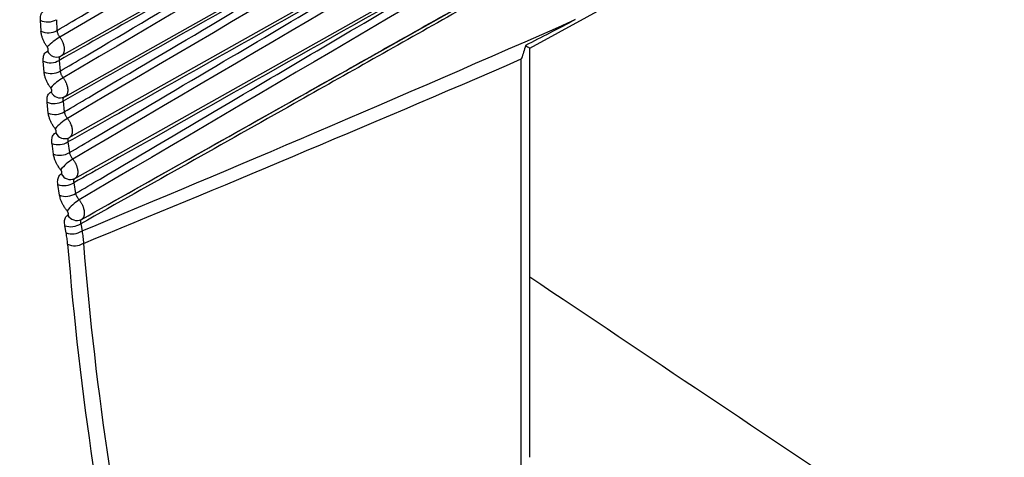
# Model space of a CAD drawing. Header units: millimetres. Extents: x -0.66 to 0.91, y -0.4 to 0.64.
# Tile 199 of 241: x 0.59588 to 0.61326, y 0.28475 to 0.29248. Entities that reach past the tile are written whole.
import ezdxf

# ---------------------------------------------------------------- set-up
doc = ezdxf.new("R2010")
doc.units = ezdxf.units.MM
doc.layers.add('FORMAT', color=7, linetype='Continuous')

msp = doc.modelspace()

# ---------------------------------------------------------------- linework, layer by layer
at = {"layer": 'FORMAT', "color": 7, "linetype": 'Continuous', "lineweight": 25}
for p, q in [((0.59661, 0.291842), (0.6097, 0.299213)), ((0.596672, 0.291121), (0.609923, 0.298583)), ((0.596752, 0.290399), (0.609972, 0.297844)), ((0.59685, 0.289676), (0.610031, 0.297099)), ((0.597425, 0.289211), (0.610101, 0.296349)), ((0.596253, 0.29228), (0.596241, 0.292471)), ((0.596524, 0.292482), (0.596535, 0.292292)), ((0.604887, 0.284752), (0.604887, 0.291982)), ((0.604734, 0.284544), (0.604734, 0.291788)), ((0.596308, 0.291557), (0.596292, 0.291748)), ((0.596574, 0.291764), (0.59659, 0.291574)), ((0.596381, 0.290833), (0.59636, 0.291024)), ((0.596642, 0.291044), (0.596663, 0.290854)), ((0.596472, 0.290107), (0.596447, 0.290298)), ((0.596729, 0.290323), (0.596754, 0.290134)), ((0.596581, 0.289381), (0.596551, 0.289571)), ((0.596832, 0.289601), (0.596862, 0.289412)), ((0.596696, 0.288716), (0.596673, 0.288843)), ((0.596954, 0.288878), (0.596977, 0.288752))]:
    msp.add_line(p, q, dxfattribs=at)
at = {"layer": 'FORMAT', "color": 7, "linetype": 'Continuous', "lineweight": 25, "flags": 128}
msp.add_lwpolyline([(0.604887, 0.291981), (0.606406, 0.292812), (0.610139, 0.294856)], dxfattribs=at)
at = {"layer": 'FORMAT', "color": 7, "linetype": 'Continuous', "lineweight": 25}
for centre, radius, start, end in [((0.596371, 0.292754), 0.0003115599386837, 245.229173, 299.228856), ((0.596382, 0.292564), 0.0003119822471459, 245.523434, 299.446493), ((0.597217, 0.291136), 0.0012155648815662, 121.31653, 134.586192), ((0.59653, 0.291999), 0.0001766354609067, 203.769262, 293.868952), ((0.596417, 0.292035), 0.0003131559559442, 246.339063, 300.051817), ((0.596432, 0.291845), 0.0003135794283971, 246.632352, 300.270179), ((0.59723, 0.290508), 0.0011165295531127, 121.717637, 136.234717), ((0.596593, 0.291281), 0.000178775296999, 205.005695, 294.040757), ((0.596481, 0.291314), 0.0003147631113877, 247.44861, 300.879649), ((0.596501, 0.291124), 0.0003151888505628, 247.740722, 301.098329), ((0.597267, 0.289866), 0.0010301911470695, 122.091057, 137.903779), ((0.596674, 0.290562), 0.0001808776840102, 206.217713, 294.231928), ((0.596562, 0.290592), 0.0003163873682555, 248.558107, 301.711622), ((0.596586, 0.290403), 0.0003168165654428, 248.848842, 301.930202), ((0.597326, 0.289214), 0.0009543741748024, 122.436142, 139.593246), ((0.596773, 0.289842), 0.0001829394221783, 207.405586, 294.442132), ((0.596661, 0.289869), 0.0003180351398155, 249.667863, 302.546976), ((0.59669, 0.28968), 0.0003184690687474, 249.957025, 302.765036), ((0.597406, 0.288553), 0.000887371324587, 122.752302, 141.302927), ((0.596889, 0.28912), 0.0001849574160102, 208.5696, 294.67103), ((0.596778, 0.289145), 0.0003197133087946, 250.778203, 303.384928), ((0.5968, 0.289019), 0.0003200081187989, 250.970943, 303.530526), ((0.596851, 0.288776), 0.0002868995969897, 243.382166, 301.817439)]:
    msp.add_arc(centre, radius, start, end, dxfattribs=at)
for centre, major_axis, ratio, start_param, end_param in [((2.720319, 1.479422), (2.141811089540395, 1.195950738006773), 0.014532, 3.265147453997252, 3.293165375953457), ((2.721708, 1.478591), (2.143219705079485, 1.195157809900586), 0.015113, 3.264968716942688, 3.290048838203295), ((0.651363, 0.324487), (0.03913359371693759, 0.06544861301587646), 0.587343, 2.453642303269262, 2.587918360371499), ((0.651502, 0.324404), (0.03903364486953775, 0.06527536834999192), 0.587369, 2.453666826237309, 2.587942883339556)]:
    msp.add_ellipse(centre, major_axis=major_axis, ratio=ratio, start_param=start_param, end_param=end_param, dxfattribs=at)
for points, knots in [([(0.6093365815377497, 0.2996593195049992), (0.6091886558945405, 0.2995724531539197), (0.6082636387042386, 0.2990292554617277), (0.6040144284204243, 0.2965340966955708), (0.5999108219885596, 0.2941261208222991), (0.5965847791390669, 0.2921744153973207)], [0, 0, 0, 0, 0.0348138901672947, 0.2177002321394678, 0.9999999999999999, 0.9999999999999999, 0.9999999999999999, 0.9999999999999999]), ([(0.6096060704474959, 0.2990687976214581), (0.6094578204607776, 0.2989817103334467), (0.608527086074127, 0.2984349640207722), (0.6042076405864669, 0.2958976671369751), (0.600034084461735, 0.2934477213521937), (0.5966434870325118, 0.2914573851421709)], [0, 0, 0, 0, 0.0343228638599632, 0.2154837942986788, 1, 1, 1, 1]), ([(0.6098713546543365, 0.2984641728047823), (0.6097097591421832, 0.2983692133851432), (0.6087615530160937, 0.2978120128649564), (0.6043791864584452, 0.2952368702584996), (0.6001560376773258, 0.2927568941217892), (0.5967199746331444, 0.2907391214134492)], [0, 0, 0, 0, 0.0368754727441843, 0.216376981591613, 1, 1, 1, 1]), ([(0.6099257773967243, 0.2977241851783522), (0.609764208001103, 0.2976292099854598), (0.6088161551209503, 0.29707191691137), (0.6044470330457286, 0.2945037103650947), (0.6002371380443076, 0.2920306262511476), (0.5968141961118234, 0.2900198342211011)], [0, 0, 0, 0, 0.0369812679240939, 0.2169977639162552, 1, 1, 1, 1]), ([(0.5965352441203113, 0.2922921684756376), (0.5966791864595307, 0.2923771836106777), (0.597587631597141, 0.292913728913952), (0.5997061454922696, 0.2941642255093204), (0.6019072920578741, 0.2954624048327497), (0.6035960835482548, 0.2964579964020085), (0.6040747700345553, 0.2967401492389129), (0.604326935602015, 0.2968887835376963)], [0, 0, 0, 0, 0.0554238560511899, 0.3497895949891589, 0.8156996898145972, 0.9029130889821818, 1, 1, 1, 1]), ([(0.609990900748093, 0.2969792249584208), (0.6098293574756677, 0.2968842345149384), (0.6088814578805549, 0.2963268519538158), (0.6045279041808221, 0.2937669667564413), (0.6003335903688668, 0.2913021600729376), (0.5969260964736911, 0.2892997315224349)], [0, 0, 0, 0, 0.0371075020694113, 0.2177384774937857, 1, 1, 1, 1]), ([(0.5969662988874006, 0.2889523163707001), (0.5982303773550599, 0.2896643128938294), (0.6004281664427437, 0.290902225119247), (0.6028584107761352, 0.2922723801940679), (0.605957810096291, 0.2940201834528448), (0.6081233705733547, 0.2952421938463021), (0.6100556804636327, 0.2963325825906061)], [0, 0, 0, 0, 0.2895944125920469, 0.5035031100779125, 0.5569803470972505, 1, 1, 1, 1]), ([(0.6043592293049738, 0.2961585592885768), (0.604288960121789, 0.2961188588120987), (0.6021483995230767, 0.2949094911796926), (0.5995533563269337, 0.2934440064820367), (0.5970285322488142, 0.2920202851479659), (0.5965740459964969, 0.2917640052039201)], [0, 0, 0, 0, 0.0270783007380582, 0.8248671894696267, 1, 1, 1, 1]), ([(0.596590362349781, 0.2915738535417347), (0.5967343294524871, 0.291658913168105), (0.5976431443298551, 0.2921958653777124), (0.599797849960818, 0.2934681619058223), (0.6020358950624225, 0.2947885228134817), (0.6037167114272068, 0.2957797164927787), (0.6041515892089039, 0.2960361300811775), (0.6043592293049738, 0.2961585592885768)], [0, 0, 0, 0, 0.0555967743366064, 0.350963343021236, 0.8320759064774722, 0.9198216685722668, 0.9999999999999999, 0.9999999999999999, 0.9999999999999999, 0.9999999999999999]), ([(0.6100079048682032, 0.2962406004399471), (0.6080774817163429, 0.2951506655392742), (0.6059140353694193, 0.2939291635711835), (0.6028184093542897, 0.2921826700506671), (0.6003976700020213, 0.2908172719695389), (0.5982098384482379, 0.2895848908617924), (0.5969541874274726, 0.2888775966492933)], [0, 0, 0, 0, 0.4436661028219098, 0.4972214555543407, 0.7114428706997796, 1, 1, 1, 1]), ([(0.6044022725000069, 0.2954228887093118), (0.6043319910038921, 0.2953831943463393), (0.6021910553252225, 0.2941740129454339), (0.5996044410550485, 0.2927137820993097), (0.5970880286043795, 0.2912953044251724), (0.5966423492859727, 0.2910440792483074)], [0, 0, 0, 0, 0.0271714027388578, 0.8277032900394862, 1, 1, 1, 1]), ([(0.5966633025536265, 0.2908543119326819), (0.5968073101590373, 0.2909394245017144), (0.5977166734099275, 0.2914768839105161), (0.5999008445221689, 0.2927670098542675), (0.6021689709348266, 0.2941055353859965), (0.6038392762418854, 0.295090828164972), (0.6042347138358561, 0.2953240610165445), (0.6044022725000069, 0.2954228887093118)], [0, 0, 0, 0, 0.0558277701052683, 0.352535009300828, 0.8467166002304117, 0.9350492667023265, 0.9999999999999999, 0.9999999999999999, 0.9999999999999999, 0.9999999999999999]), ([(0.6044560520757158, 0.2946819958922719), (0.604385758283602, 0.2946423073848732), (0.6022444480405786, 0.2934333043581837), (0.5996686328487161, 0.2919796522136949), (0.5971630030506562, 0.2905677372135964), (0.5967285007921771, 0.2903228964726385)], [0, 0, 0, 0, 0.027290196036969, 0.8313220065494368, 1, 1, 1, 1]), ([(0.5967540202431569, 0.2901337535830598), (0.5968980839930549, 0.2902189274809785), (0.5978081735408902, 0.2907569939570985), (0.5999860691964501, 0.2920438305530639), (0.6022479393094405, 0.2933790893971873), (0.6039052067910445, 0.2943569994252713), (0.6042946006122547, 0.2945867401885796), (0.6044560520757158, 0.2946819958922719)], [0, 0, 0, 0, 0.0561178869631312, 0.3545118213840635, 0.8483364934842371, 0.9371168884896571, 1, 1, 1, 1]), ([(0.6045205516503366, 0.2939361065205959), (0.6044502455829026, 0.2938964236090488), (0.6023085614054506, 0.2926875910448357), (0.5997459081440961, 0.2912418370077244), (0.5972534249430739, 0.2898377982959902), (0.5968324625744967, 0.289600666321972)], [0, 0, 0, 0, 0.027435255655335, 0.8357408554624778, 1, 1, 1, 1]), ([(0.596862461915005, 0.2894123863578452), (0.5970065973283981, 0.2894976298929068), (0.5979175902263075, 0.2900364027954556), (0.6000880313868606, 0.2913192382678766), (0.6023424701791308, 0.2926505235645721), (0.6039841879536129, 0.2936195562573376), (0.6043663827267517, 0.2938451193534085), (0.6045205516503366, 0.2939361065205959)], [0, 0, 0, 0, 0.0564684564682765, 0.3569030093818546, 0.8502872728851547, 0.9396091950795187, 1, 1, 1, 1]), ([(0.5962409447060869, 0.2924714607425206), (0.5962418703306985, 0.2925023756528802), (0.5962437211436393, 0.2925641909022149), (0.5962770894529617, 0.2926232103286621), (0.5963102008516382, 0.2926414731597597), (0.5963238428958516, 0.2926489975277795)], [0, 0, 0, 0, 0.3703852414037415, 0.7405959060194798, 1, 1, 1, 1]), ([(0.6056882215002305, 0.2924831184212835), (0.6055360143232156, 0.2924037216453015), (0.6052433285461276, 0.2922510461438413), (0.6049500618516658, 0.2920989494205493), (0.6048093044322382, 0.292025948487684)], [0, 0, 0, 0, 0.5200361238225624, 1, 1, 1, 1]), ([(0.5963632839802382, 0.2920016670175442), (0.5963521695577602, 0.2920175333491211), (0.5963296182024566, 0.2920497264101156), (0.5963017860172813, 0.2921017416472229), (0.5962790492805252, 0.2921553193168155), (0.5962645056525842, 0.292203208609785), (0.5962558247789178, 0.2922451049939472), (0.5962536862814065, 0.2922682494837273), (0.5962526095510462, 0.2922799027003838)], [0, 0, 0, 0, 0.1822395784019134, 0.3697672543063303, 0.5521631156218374, 0.7398316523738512, 0.8690056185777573, 1, 1, 1, 1]), ([(0.5965352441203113, 0.2922921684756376), (0.5965357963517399, 0.2922873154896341), (0.5965369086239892, 0.2922775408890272), (0.5965409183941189, 0.2922600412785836), (0.5965475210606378, 0.2922397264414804), (0.5965575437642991, 0.2922172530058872), (0.5965699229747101, 0.292195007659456), (0.5965797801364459, 0.2921813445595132), (0.5965847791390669, 0.2921744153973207)], [0, 0, 0, 0, 0.1291059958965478, 0.2600377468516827, 0.4424073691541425, 0.6300572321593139, 0.8123856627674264, 1, 1, 1, 1]), ([(0.5965847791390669, 0.2921744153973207), (0.5965888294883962, 0.2921686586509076), (0.5965969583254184, 0.2921571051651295), (0.5966082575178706, 0.2921387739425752), (0.5966188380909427, 0.2921197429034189), (0.5966283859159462, 0.2921003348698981), (0.5966396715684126, 0.2920742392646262), (0.5966487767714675, 0.2920478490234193), (0.5966554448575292, 0.2920218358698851), (0.5966592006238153, 0.2920026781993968), (0.5966617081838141, 0.2919839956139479), (0.5966629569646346, 0.2919656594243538), (0.5966628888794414, 0.2919480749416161), (0.5966615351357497, 0.2919314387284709), (0.59665892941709, 0.2919157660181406), (0.5966550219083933, 0.2919009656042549), (0.5966498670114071, 0.291887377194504), (0.5966435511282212, 0.2918751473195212), (0.5966361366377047, 0.2918642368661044), (0.5966274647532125, 0.2918547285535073), (0.5966187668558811, 0.2918470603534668), (0.5966123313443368, 0.2918437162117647), (0.5966096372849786, 0.2918423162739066)], [0, 0, 0, 0, 0.04737874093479, 0.0950866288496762, 0.1438326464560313, 0.1929373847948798, 0.2403052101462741, 0.3366502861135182, 0.3857427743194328, 0.4331197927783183, 0.4808258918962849, 0.5295699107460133, 0.5786725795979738, 0.6260610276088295, 0.6737787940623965, 0.7225352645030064, 0.7716506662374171, 0.8190401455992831, 0.8667589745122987, 0.9155166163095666, 0.9646332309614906, 1, 1, 1, 1]), ([(0.5963686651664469, 0.2919282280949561), (0.5963698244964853, 0.2919288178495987), (0.596372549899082, 0.2919302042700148), (0.5963760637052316, 0.2919337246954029), (0.596378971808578, 0.2919387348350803), (0.5963808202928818, 0.2919449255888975), (0.5963815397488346, 0.2919519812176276), (0.5963811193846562, 0.2919598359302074), (0.596379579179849, 0.2919681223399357), (0.5963769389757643, 0.2919767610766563), (0.5963733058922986, 0.2919853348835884), (0.5963687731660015, 0.2919938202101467), (0.5963651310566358, 0.2919990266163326), (0.5963632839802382, 0.2920016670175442)], [0, 0, 0, 0, 0.0680158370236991, 0.1598945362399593, 0.2544349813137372, 0.3463757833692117, 0.4409709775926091, 0.5328933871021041, 0.6274657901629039, 0.7193103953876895, 0.8138065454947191, 0.9055729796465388, 1, 1, 1, 1]), ([(0.6048093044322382, 0.292025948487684), (0.6047868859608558, 0.2919486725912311), (0.6047636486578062, 0.2918685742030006), (0.6047352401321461, 0.291791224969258), (0.6047342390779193, 0.2917884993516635)], [0, 0, 0, 0, 0.9647621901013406, 1, 1, 1, 1]), ([(0.6048093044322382, 0.292025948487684), (0.6048218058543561, 0.292018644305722), (0.604846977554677, 0.2920039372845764), (0.6048737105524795, 0.2919884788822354), (0.6048866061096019, 0.2919811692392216), (0.6048862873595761, 0.2919815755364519), (0.6048862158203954, 0.2919816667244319)], [0, 0, 0, 0, 0.2801743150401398, 0.5641329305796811, 0.9021754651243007, 0.9999999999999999, 0.9999999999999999, 0.9999999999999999, 0.9999999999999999]), ([(0.596291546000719, 0.29174823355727), (0.5962916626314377, 0.2917792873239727), (0.5962918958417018, 0.2918413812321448), (0.5963232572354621, 0.2919013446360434), (0.5963554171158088, 0.2919203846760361), (0.5963686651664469, 0.2919282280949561)], [0, 0, 0, 0, 0.3704018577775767, 0.740641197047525, 1, 1, 1, 1]), ([(0.5966017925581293, 0.291837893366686), (0.5965964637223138, 0.2918347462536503), (0.5965835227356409, 0.2918271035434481), (0.5965719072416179, 0.291802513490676), (0.5965733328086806, 0.2917768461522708), (0.5965740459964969, 0.2917640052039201)], [0, 0, 0, 0, 0.2591622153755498, 0.6293710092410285, 1, 1, 1, 1]), ([(0.5964241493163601, 0.2912799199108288), (0.5964127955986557, 0.2912955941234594), (0.596389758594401, 0.2913273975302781), (0.5963610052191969, 0.2913789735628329), (0.5963372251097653, 0.2914322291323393), (0.5963216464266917, 0.2914799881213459), (0.5963119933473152, 0.291521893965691), (0.5963092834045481, 0.2915451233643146), (0.5963079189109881, 0.2915568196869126)], [0, 0, 0, 0, 0.1821195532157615, 0.3695255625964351, 0.5518026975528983, 0.7393475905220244, 0.8687579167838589, 1, 1, 1, 1]), ([(0.596590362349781, 0.2915738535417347), (0.596591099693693, 0.2915690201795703), (0.5965925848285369, 0.2915592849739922), (0.5965972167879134, 0.291541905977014), (0.5966044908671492, 0.2915217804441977), (0.5966151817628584, 0.291499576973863), (0.596628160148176, 0.2914776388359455), (0.5966383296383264, 0.2914642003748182), (0.5966434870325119, 0.2914573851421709)], [0, 0, 0, 0, 0.1293779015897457, 0.2605888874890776, 0.4428626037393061, 0.6304017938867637, 0.8125605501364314, 1, 1, 1, 1]), ([(0.5966434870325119, 0.2914573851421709), (0.5966476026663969, 0.2914516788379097), (0.596655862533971, 0.2914402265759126), (0.5966673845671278, 0.2914220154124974), (0.5966782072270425, 0.2914030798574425), (0.5966880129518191, 0.2913837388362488), (0.5966996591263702, 0.2913576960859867), (0.5967091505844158, 0.2913313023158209), (0.5967162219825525, 0.291305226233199), (0.5967202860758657, 0.2912859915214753), (0.5967231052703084, 0.29126720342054), (0.5967246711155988, 0.2912487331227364), (0.5967249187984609, 0.2912309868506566), (0.5967238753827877, 0.2912141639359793), (0.5967215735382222, 0.291198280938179), (0.5967179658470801, 0.2911832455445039), (0.5967130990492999, 0.2911694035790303), (0.5967070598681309, 0.2911568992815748), (0.5966998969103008, 0.2911457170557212), (0.5966915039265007, 0.2911358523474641), (0.5966806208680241, 0.2911260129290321), (0.5966715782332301, 0.2911211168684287), (0.596666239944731, 0.2911182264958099)], [0, 0, 0, 0, 0.0457526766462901, 0.0918232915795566, 0.1388966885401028, 0.1863165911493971, 0.2320512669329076, 0.3250743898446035, 0.3724740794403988, 0.418226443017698, 0.4642966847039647, 0.5113695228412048, 0.5587888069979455, 0.604563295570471, 0.6506561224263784, 0.6977530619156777, 0.7451969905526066, 0.7909755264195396, 0.8370725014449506, 0.8841739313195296, 0.9316224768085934, 1, 1, 1, 1]), ([(0.5964313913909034, 0.2912059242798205), (0.5964325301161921, 0.2912065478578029), (0.5964351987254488, 0.2912080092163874), (0.5964385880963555, 0.2912116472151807), (0.5964413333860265, 0.2912167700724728), (0.5964429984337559, 0.2912230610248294), (0.5964435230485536, 0.2912301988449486), (0.59644289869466, 0.2912381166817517), (0.5964411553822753, 0.2912464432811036), (0.5964383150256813, 0.2912550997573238), (0.5964344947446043, 0.2912636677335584), (0.5964297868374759, 0.2912721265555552), (0.5964260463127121, 0.291277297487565), (0.5964241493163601, 0.2912799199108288)], [0, 0, 0, 0, 0.0683830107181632, 0.1602559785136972, 0.254791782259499, 0.3467249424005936, 0.4413120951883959, 0.5331993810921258, 0.6277341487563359, 0.7195130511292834, 0.8139400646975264, 0.9056402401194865, 1, 1, 1, 1]), ([(0.5963600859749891, 0.2910235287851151), (0.5963593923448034, 0.2910547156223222), (0.5963580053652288, 0.2911170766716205), (0.5963873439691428, 0.2911779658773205), (0.5964185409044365, 0.2911977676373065), (0.5964313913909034, 0.2912059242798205)], [0, 0, 0, 0, 0.3704051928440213, 0.7406604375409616, 0.9999999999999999, 0.9999999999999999, 0.9999999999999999, 0.9999999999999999]), ([(0.596666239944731, 0.2911182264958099), (0.596661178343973, 0.2911149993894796), (0.5966488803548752, 0.2911071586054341), (0.596638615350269, 0.2910824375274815), (0.5966411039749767, 0.2910568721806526), (0.5966423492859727, 0.2910440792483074)], [0, 0, 0, 0, 0.2589583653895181, 0.6291818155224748, 1, 1, 1, 1]), ([(0.5965028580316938, 0.2905569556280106), (0.5964912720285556, 0.2905724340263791), (0.5964677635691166, 0.2906038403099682), (0.5964381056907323, 0.2906549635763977), (0.5964132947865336, 0.2907078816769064), (0.5963966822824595, 0.2907555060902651), (0.5963860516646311, 0.2907974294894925), (0.5963827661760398, 0.2908207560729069), (0.5963811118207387, 0.2908325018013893)], [0, 0, 0, 0, 0.1819576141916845, 0.3691992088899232, 0.5513152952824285, 0.7386919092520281, 0.8684224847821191, 1, 1, 1, 1]), ([(0.5966633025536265, 0.2908543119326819), (0.5966642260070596, 0.290849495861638), (0.5966660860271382, 0.2908397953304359), (0.5966713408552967, 0.2908225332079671), (0.5966792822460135, 0.290802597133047), (0.5966906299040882, 0.2907806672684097), (0.5967041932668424, 0.2907590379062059), (0.5967146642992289, 0.2907458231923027), (0.5967199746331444, 0.2907391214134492)], [0, 0, 0, 0, 0.1297565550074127, 0.2613556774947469, 0.4434995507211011, 0.630888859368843, 0.8128070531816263, 1, 1, 1, 1]), ([(0.5967199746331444, 0.2907391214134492), (0.5967241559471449, 0.2907334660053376), (0.5967325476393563, 0.290722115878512), (0.5967442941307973, 0.2907040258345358), (0.5967553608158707, 0.2906851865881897), (0.5967654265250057, 0.2906659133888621), (0.5967774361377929, 0.2906399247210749), (0.5967873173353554, 0.290613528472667), (0.5967947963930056, 0.2905873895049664), (0.5967991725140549, 0.2905680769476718), (0.5968023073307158, 0.2905491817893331), (0.5968041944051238, 0.2905305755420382), (0.5968047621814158, 0.2905126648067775), (0.5968040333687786, 0.2904956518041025), (0.5968020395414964, 0.2904795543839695), (0.5967987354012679, 0.2904642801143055), (0.5967941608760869, 0.2904501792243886), (0.5967883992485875, 0.2904373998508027), (0.596781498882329, 0.2904259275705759), (0.5967733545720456, 0.2904157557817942), (0.5967627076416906, 0.2904055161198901), (0.5967537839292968, 0.2904003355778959), (0.5967485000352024, 0.2903972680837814)], [0, 0, 0, 0, 0.0457214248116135, 0.0917606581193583, 0.1388022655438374, 0.1861902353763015, 0.2318842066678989, 0.3248242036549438, 0.3721813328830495, 0.4179046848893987, 0.4639457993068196, 0.5109891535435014, 0.5583788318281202, 0.6041395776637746, 0.6502188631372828, 0.6973029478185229, 0.744734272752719, 0.7905042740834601, 0.8365930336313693, 0.8836873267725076, 0.931129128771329, 1, 1, 1, 1]), ([(0.5965119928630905, 0.2904823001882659), (0.5965131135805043, 0.2904829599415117), (0.5965157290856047, 0.2904844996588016), (0.596518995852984, 0.2904882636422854), (0.5965215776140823, 0.2904935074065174), (0.5965230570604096, 0.2904999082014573), (0.5965233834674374, 0.2905071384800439), (0.5965225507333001, 0.2905151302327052), (0.5965205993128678, 0.2905235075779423), (0.5965175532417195, 0.2905321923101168), (0.5965135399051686, 0.2905407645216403), (0.5965086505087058, 0.2905492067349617), (0.596504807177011, 0.2905543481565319), (0.5965028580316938, 0.2905569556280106)], [0, 0, 0, 0, 0.0688765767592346, 0.1607426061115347, 0.255272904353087, 0.3471945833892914, 0.4417696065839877, 0.5336086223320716, 0.6280916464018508, 0.7197828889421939, 0.8141175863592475, 0.9057297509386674, 1, 1, 1, 1]), ([(0.5964465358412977, 0.2902975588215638), (0.5964450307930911, 0.2903288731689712), (0.5964420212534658, 0.2903914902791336), (0.5964693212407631, 0.2904532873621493), (0.5964995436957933, 0.2904738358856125), (0.5965119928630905, 0.2904823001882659)], [0, 0, 0, 0, 0.3703959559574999, 0.7406548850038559, 1, 1, 1, 1]), ([(0.5967485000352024, 0.2903972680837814), (0.5967437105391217, 0.290393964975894), (0.5967320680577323, 0.2903859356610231), (0.5967231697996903, 0.2903610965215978), (0.5967267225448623, 0.2903356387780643), (0.5967285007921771, 0.2903228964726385)], [0, 0, 0, 0, 0.2587525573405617, 0.6289851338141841, 1, 1, 1, 1]), ([(0.5965993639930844, 0.2898329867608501), (0.5965875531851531, 0.2898482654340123), (0.5965635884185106, 0.2898792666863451), (0.5965330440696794, 0.2899299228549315), (0.5965072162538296, 0.2899824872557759), (0.5964895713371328, 0.2900299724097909), (0.5964779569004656, 0.2900719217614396), (0.5964740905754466, 0.2900953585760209), (0.5964721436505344, 0.2901071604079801)], [0, 0, 0, 0, 0.1817515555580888, 0.3687837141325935, 0.5506942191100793, 0.7378556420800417, 0.867994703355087, 0.9999999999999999, 0.9999999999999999, 0.9999999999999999, 0.9999999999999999]), ([(0.5967540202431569, 0.2901337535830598), (0.5967551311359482, 0.2901289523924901), (0.5967573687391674, 0.2901192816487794), (0.5967632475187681, 0.2901021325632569), (0.5967718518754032, 0.2900823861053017), (0.5967838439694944, 0.2900607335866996), (0.5967979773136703, 0.2900394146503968), (0.5968087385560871, 0.2900264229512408), (0.5968141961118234, 0.2900198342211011)], [0, 0, 0, 0, 0.130247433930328, 0.2623494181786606, 0.4443262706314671, 0.6315238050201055, 0.813127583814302, 1, 1, 1, 1]), ([(0.5968141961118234, 0.2900198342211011), (0.5968184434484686, 0.2900142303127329), (0.5968269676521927, 0.2900029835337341), (0.5968389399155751, 0.289985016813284), (0.596850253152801, 0.2899662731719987), (0.596863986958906, 0.2899407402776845), (0.5968757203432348, 0.2899145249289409), (0.5968851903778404, 0.2898882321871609), (0.5968911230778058, 0.2898685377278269), (0.5968973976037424, 0.2898426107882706), (0.59690119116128, 0.2898173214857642), (0.5969023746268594, 0.2897933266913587), (0.5969019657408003, 0.2897761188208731), (0.5969002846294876, 0.289759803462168), (0.5968972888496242, 0.2897442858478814), (0.5968930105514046, 0.2897299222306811), (0.5968875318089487, 0.2897168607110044), (0.5968808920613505, 0.2897051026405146), (0.5968730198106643, 0.2896945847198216), (0.596864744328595, 0.2896863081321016), (0.5968565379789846, 0.2896798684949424), (0.5968512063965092, 0.2896767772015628), (0.5968485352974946, 0.2896752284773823)], [0, 0, 0, 0, 0.0456831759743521, 0.0916839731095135, 0.1386865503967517, 0.1860352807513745, 0.2778947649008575, 0.324520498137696, 0.3718255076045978, 0.4175136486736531, 0.5104440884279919, 0.5577976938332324, 0.603542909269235, 0.6496069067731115, 0.6966765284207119, 0.7440936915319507, 0.789855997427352, 0.8359374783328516, 0.8830258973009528, 0.9304623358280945, 0.96516194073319, 1, 1, 1, 1]), ([(0.5965508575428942, 0.2895705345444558), (0.5965490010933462, 0.2895863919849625), (0.5965452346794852, 0.2896185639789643), (0.5965485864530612, 0.2896612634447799), (0.596558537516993, 0.289698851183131), (0.5965737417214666, 0.2897261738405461), (0.5965914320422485, 0.2897456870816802), (0.5966040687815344, 0.2897535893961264), (0.5966104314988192, 0.2897575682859)], [0, 0, 0, 0, 0.1826394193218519, 0.3705436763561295, 0.5531129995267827, 0.7409703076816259, 0.8695761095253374, 1, 1, 1, 1]), ([(0.5966104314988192, 0.2897575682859), (0.5966115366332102, 0.2897582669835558), (0.5966141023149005, 0.2897598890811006), (0.5966172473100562, 0.2897637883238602), (0.5966196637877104, 0.2897691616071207), (0.5966209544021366, 0.289775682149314), (0.5966210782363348, 0.2897830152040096), (0.596620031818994, 0.2897910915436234), (0.5966178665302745, 0.2897995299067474), (0.5966146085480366, 0.2898082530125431), (0.5966103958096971, 0.2898168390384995), (0.5966053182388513, 0.2898252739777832), (0.5966013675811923, 0.2898303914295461), (0.5965993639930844, 0.2898329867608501)], [0, 0, 0, 0, 0.0695055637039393, 0.1613642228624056, 0.255888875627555, 0.3477946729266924, 0.4423528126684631, 0.5341289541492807, 0.6285445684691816, 0.7201246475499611, 0.814342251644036, 0.9058431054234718, 0.9999999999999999, 0.9999999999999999, 0.9999999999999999, 0.9999999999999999]), ([(0.5863238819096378, 0.2895875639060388), (0.5885090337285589, 0.2866440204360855), (0.5928837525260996, 0.2807509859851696), (0.5994220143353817, 0.2730852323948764), (0.6057116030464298, 0.2663673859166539), (0.6127197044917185, 0.2595435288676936), (0.6211165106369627, 0.2522777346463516), (0.6310631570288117, 0.2448835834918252), (0.6414497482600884, 0.2383353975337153), (0.6522080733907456, 0.2326768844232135), (0.6632721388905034, 0.2279422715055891), (0.6739981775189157, 0.2243408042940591), (0.68431160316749, 0.2217027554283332), (0.6934243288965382, 0.2200125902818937), (0.7018659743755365, 0.2189237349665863), (0.7070378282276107, 0.218583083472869), (0.7096144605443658, 0.2184133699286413)], [0, 0, 0, 0, 0.0699127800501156, 0.1399668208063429, 0.1948752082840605, 0.2497295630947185, 0.3328600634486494, 0.4162129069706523, 0.4999945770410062, 0.5837421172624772, 0.6671481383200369, 0.7505214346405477, 0.8207359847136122, 0.890985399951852, 0.9456886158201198, 1, 1, 1, 1]), ([(0.5968485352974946, 0.2896752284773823), (0.5968461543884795, 0.2896737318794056), (0.5968413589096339, 0.2896707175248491), (0.5968350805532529, 0.2896631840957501), (0.5968300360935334, 0.2896523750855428), (0.5968276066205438, 0.2896375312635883), (0.5968280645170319, 0.28962025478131), (0.5968309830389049, 0.2896072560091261), (0.5968324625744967, 0.289600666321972)], [0, 0, 0, 0, 0.1282019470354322, 0.2582163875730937, 0.4408089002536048, 0.6286296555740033, 0.8117349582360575, 1, 1, 1, 1]), ([(0.5967136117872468, 0.2891082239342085), (0.5967015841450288, 0.289123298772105), (0.5966771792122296, 0.2891538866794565), (0.5966457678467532, 0.2892040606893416), (0.5966189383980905, 0.2892562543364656), (0.5966002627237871, 0.2893035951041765), (0.5965876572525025, 0.289345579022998), (0.5965832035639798, 0.2893691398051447), (0.5965809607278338, 0.2893810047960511)], [0, 0, 0, 0, 0.1814993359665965, 0.3682749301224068, 0.5499332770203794, 0.7368305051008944, 0.8674702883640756, 0.9999999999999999, 0.9999999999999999, 0.9999999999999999, 0.9999999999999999]), ([(0.5968624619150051, 0.2894123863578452), (0.5968637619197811, 0.2894075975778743), (0.5968663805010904, 0.2893979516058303), (0.5968728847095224, 0.2893809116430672), (0.5968821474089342, 0.289361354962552), (0.59689477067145, 0.2893399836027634), (0.5969094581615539, 0.2893189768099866), (0.5969204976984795, 0.2893062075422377), (0.5969260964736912, 0.2892997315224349)], [0, 0, 0, 0, 0.1308554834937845, 0.2635803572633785, 0.4453497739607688, 0.632311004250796, 0.8135240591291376, 0.9999999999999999, 0.9999999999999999, 0.9999999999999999, 0.9999999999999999]), ([(0.5969260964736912, 0.2892997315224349), (0.5969304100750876, 0.289294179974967), (0.5969390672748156, 0.2892830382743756), (0.5969512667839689, 0.2892651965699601), (0.5969628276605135, 0.2892465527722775), (0.5969769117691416, 0.2892211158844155), (0.5969890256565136, 0.2891949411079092), (0.5969988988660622, 0.2891686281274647), (0.5970071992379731, 0.2891424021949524), (0.5970131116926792, 0.2891164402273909), (0.5970164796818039, 0.2890914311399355), (0.5970177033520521, 0.2890731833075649), (0.5970176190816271, 0.2890557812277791), (0.5970162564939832, 0.2890392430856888), (0.5970135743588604, 0.2890234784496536), (0.597009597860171, 0.289008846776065), (0.59700440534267, 0.2889955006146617), (0.5969980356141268, 0.2889834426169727), (0.5969904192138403, 0.2889726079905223), (0.5969823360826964, 0.2889640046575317), (0.5969742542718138, 0.2889572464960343), (0.596968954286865, 0.288953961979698), (0.5969662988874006, 0.2889523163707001)], [0, 0, 0, 0, 0.045633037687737, 0.0915834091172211, 0.1385346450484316, 0.1858317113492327, 0.2775629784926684, 0.3241232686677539, 0.3713615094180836, 0.4628830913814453, 0.5098430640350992, 0.5571488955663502, 0.6028719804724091, 0.6489140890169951, 0.6959626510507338, 0.7433590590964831, 0.789110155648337, 0.8351809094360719, 0.8822602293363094, 0.929688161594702, 0.9647723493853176, 1, 1, 1, 1]), ([(0.5966730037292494, 0.2888426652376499), (0.5966698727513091, 0.2888742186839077), (0.596663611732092, 0.2889373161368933), (0.5966867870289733, 0.289000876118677), (0.5967150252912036, 0.2890228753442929), (0.5967266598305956, 0.2890319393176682)], [0, 0, 0, 0, 0.370341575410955, 0.7405723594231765, 1, 1, 1, 1]), ([(0.5967266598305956, 0.2890319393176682), (0.5967277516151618, 0.2890326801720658), (0.5967302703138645, 0.2890343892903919), (0.5967332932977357, 0.2890384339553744), (0.5967355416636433, 0.2890439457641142), (0.5967366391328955, 0.2890505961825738), (0.5967365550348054, 0.2890580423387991), (0.5967352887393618, 0.2890662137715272), (0.5967329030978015, 0.2890747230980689), (0.5967294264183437, 0.28908349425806), (0.5967250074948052, 0.2890921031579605), (0.5967197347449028, 0.2891005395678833), (0.5967156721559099, 0.2891056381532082), (0.5967136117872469, 0.2891082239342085)], [0, 0, 0, 0, 0.0702790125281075, 0.1621305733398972, 0.2566500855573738, 0.3485349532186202, 0.4430707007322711, 0.5347678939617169, 0.6290988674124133, 0.7205428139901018, 0.814617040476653, 0.9059818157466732, 0.9999999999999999, 0.9999999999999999, 0.9999999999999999, 0.9999999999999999]), ([(0.5969662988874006, 0.2889523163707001), (0.5969620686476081, 0.2889488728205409), (0.5969517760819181, 0.2889404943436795), (0.5969456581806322, 0.2889154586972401), (0.5969513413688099, 0.2888902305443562), (0.5969541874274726, 0.2888775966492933)], [0, 0, 0, 0, 0.2583514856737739, 0.628593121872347, 0.9999999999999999, 0.9999999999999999, 0.9999999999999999, 0.9999999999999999]), ([(0.5967225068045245, 0.2885192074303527), (0.5967194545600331, 0.2885512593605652), (0.5967133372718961, 0.2886154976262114), (0.5967017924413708, 0.2886826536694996), (0.5966960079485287, 0.2887163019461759)], [0, 0, 0, 0, 0.4989538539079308, 1, 1, 1, 1]), ([(0.5969771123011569, 0.2887520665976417), (0.5969828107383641, 0.2887146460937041), (0.5969942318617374, 0.288639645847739), (0.5969996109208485, 0.2885678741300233), (0.5970023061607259, 0.2885319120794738)], [0, 0, 0, 0, 0.4989384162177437, 1, 1, 1, 1]), ([(0.6048869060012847, 0.2879393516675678), (0.6090416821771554, 0.2851511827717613), (0.6209772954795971, 0.2771414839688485), (0.6407317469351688, 0.2649983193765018), (0.6640943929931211, 0.2514870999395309), (0.6874209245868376, 0.2389930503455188), (0.702890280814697, 0.2315629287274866), (0.7106264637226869, 0.2278471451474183)], [0, 0, 0, 0, 0.1177446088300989, 0.3382502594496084, 0.5589039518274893, 0.7794090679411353, 1, 1, 1, 1]), ([(0.590224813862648, 0.2851578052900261), (0.5909333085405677, 0.2844284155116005), (0.5923504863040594, 0.282969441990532), (0.594602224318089, 0.2814702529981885), (0.5964909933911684, 0.2807018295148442), (0.5974102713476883, 0.2807533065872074), (0.5978151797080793, 0.280775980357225)], [0, 0, 0, 0, 0.2660130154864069, 0.5320967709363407, 0.793905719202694, 1, 1, 1, 1])]:
    msp.add_open_spline(points, degree=3, knots=knots, dxfattribs=at)

doc.saveas('drawing.dxf')
